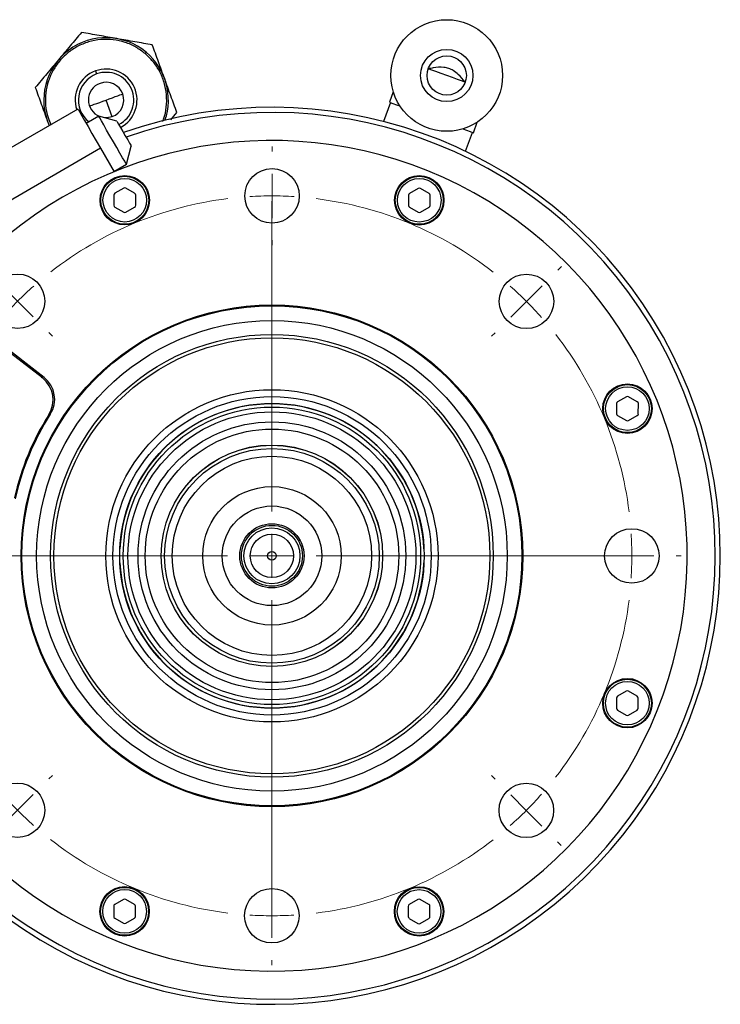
# Model space of a CAD drawing. Header units: inches. Extents: x 1.7 to 32.8, y 1.3 to 21.1.
# Tile 36 of 54: x 11.8 to 15, y 16.7 to 21.1. Entities that reach past the tile are written whole.
import ezdxf

# ---------------------------------------------------------------- set-up
doc = ezdxf.new("R2010")
doc.units = ezdxf.units.IN
doc.header["$MEASUREMENT"] = 0

# ---------------------------------------------------------------- blocks, each defined once
blk = doc.blocks.new('SW_CENTERMARKSYMBOL_0')
at = {"color": 0, "linetype": 'Continuous', "lineweight": 18}
for p, q in [((1.6255, 1.8246), (1.6255, 1.8476)), ((1.6254, 1.6246), (1.6254, 1.7246)), ((1.625, 0.1996), (1.625, 1.6009)), ((1.6254, 1.6246), (1.6254, 1.5246)), ((1.6254, 1.4246), (1.6254, 1.4016)), ((0.3349, 1.2904), (0.3186, 1.3067)), ((2.9158, 1.2897), (2.9321, 1.306)), ((0.4762, 1.1489), (0.4056, 1.2197)), ((2.7743, 1.1483), (2.8451, 1.219)), ((0.4762, 1.1489), (0.5469, 1.0782)), ((2.7743, 1.1483), (2.7036, 1.0776)), ((0.6176, 1.0075), (0.6339, 0.9912)), ((2.6329, 1.007), (2.6166, 0.9907)), ((1.625, -0.0004), (1.625, 0.0996)), ((-0.2, 0.0001), (-0.223, 0.0001)), ((0, 0), (-0.1, 0)), ((0, 0), (0.1, 0)), ((1.425, -0.0004), (0.0237, -0.0004)), ((0.2, -0.0001), (0.223, -0.0001)), ((1.625, -0.0004), (1.525, -0.0004)), ((1.625, -0.0004), (1.625, -0.1004)), ((1.625, -0.0004), (1.725, -0.0004)), ((1.825, -0.0004), (3.2263, -0.0004)), ((3.05, -0.0008), (3.027, -0.0008)), ((3.25, -0.0008), (3.15, -0.0008)), ((3.25, -0.0008), (3.35, -0.0009)), ((3.45, -0.0009), (3.473, -0.0009)), ((1.625, -0.2004), (1.625, -1.6017)), ((0.6171, -1.0078), (0.6334, -0.9915)), ((2.6324, -1.0083), (2.6161, -0.992)), ((0.4757, -1.1492), (0.5464, -1.0785)), ((2.7738, -1.1498), (2.7031, -1.079)), ((0.4757, -1.1492), (0.4049, -1.2199)), ((2.7738, -1.1498), (2.8444, -1.2205)), ((0.3342, -1.2906), (0.3179, -1.3068)), ((2.9151, -1.2912), (2.9314, -1.3075)), ((1.6246, -1.4254), (1.6246, -1.4024)), ((1.6246, -1.6254), (1.6246, -1.5254)), ((1.6246, -1.6254), (1.6246, -1.7254)), ((1.6245, -1.8254), (1.6245, -1.8484))]:
    blk.add_line(p, q, dxfattribs=at)
for start, end in [(97.0371, 127.9336), (89.9853, 93.5112), (86.4595, 89.9853), (52.0371, 82.9336), (131.4595, 134.9853), (44.9853, 48.5112), (134.9853, 138.5112), (41.4595, 44.9853), (142.0371, 172.9336), (7.0371, 37.9336), (176.4595, 179.9853), (359.9853, 3.5112), (179.9853, 183.5112), (356.4595, 359.9853), (187.0371, 217.9336), (322.0371, 352.9336), (221.4595, 224.9853), (314.9853, 318.5112), (224.9853, 228.5112), (311.4595, 314.9853), (232.0371, 262.9336), (277.0371, 307.9336), (266.4595, 269.9853), (269.9853, 273.5112)]:
    blk.add_arc((1.625, -0.0004), 1.625, start, end, dxfattribs=at)

msp = doc.modelspace()

# ---------------------------------------------------------------- linework, layer by layer
at = {"color": 7, "linetype": 'Continuous', "lineweight": 25}
for p, q in [((12.1809, 20.8731), (12.1859, 20.8592)), ((13.5259, 20.7792), (13.5087, 20.7319)), ((12.2561, 20.6665), (12.2287, 20.7417)), ((13.5131, 20.7303), (13.482, 20.6448)), ((12.1016, 20.7007), (11.6687, 20.4507)), ((12.5211, 20.6526), (12.5485, 20.6853)), ((11.9644, 20.6455), (11.9716, 20.6257)), ((12.1954, 20.6683), (12.1391, 20.6358)), ((12.2774, 20.6464), (12.1954, 20.6683)), ((13.8875, 20.594), (13.9047, 20.6414)), ((13.8519, 20.5101), (13.8831, 20.5956)), ((12.2039, 20.5236), (11.7709, 20.2736)), ((12.2039, 20.5236), (12.2649, 20.418)), ((12.3205, 20.4518), (12.3424, 20.5338)), ((12.2642, 20.4193), (12.3205, 20.4518)), ((12.3083, 20.3432), (12.2689, 20.3205)), ((12.3575, 20.3204), (12.3182, 20.3432)), ((13.6381, 20.3428), (13.5988, 20.3201)), ((13.6873, 20.3201), (13.648, 20.3428)), ((12.264, 20.3119), (12.264, 20.2665)), ((12.3624, 20.2664), (12.3624, 20.3119)), ((13.5938, 20.3116), (13.5938, 20.2661)), ((13.6922, 20.2661), (13.6923, 20.3116)), ((12.2689, 20.258), (12.3083, 20.2352)), ((12.3181, 20.2352), (12.3575, 20.2579)), ((13.5987, 20.2576), (13.6381, 20.2349)), ((13.6479, 20.2349), (13.6873, 20.2576)), ((11.9413, 19.4867), (11.6018, 19.7497)), ((11.9486, 19.4888), (11.6027, 19.7591)), ((14.5782, 19.4023), (14.5389, 19.3796)), ((14.6274, 19.3795), (14.5881, 19.4023)), ((14.5339, 19.371), (14.5339, 19.3256)), ((14.6323, 19.3255), (14.6324, 19.371)), ((14.5388, 19.317), (14.5782, 19.2943)), ((14.588, 19.2943), (14.6274, 19.317)), ((12.2914, 18.715), (12.2909, 18.715)), ((13.6645, 18.715), (13.664, 18.715)), ((12.2909, 18.6525), (12.2914, 18.6525)), ((13.664, 18.6525), (13.6645, 18.6525)), ((14.5779, 18.0724), (14.5385, 18.0497)), ((14.6271, 18.0497), (14.5877, 18.0724)), ((14.5336, 18.0412), (14.5336, 17.9957)), ((14.632, 17.9957), (14.632, 18.0412)), ((14.5385, 17.9872), (14.5778, 17.9645)), ((14.5877, 17.9645), (14.6271, 17.9872)), ((12.3075, 17.1327), (12.2681, 17.11)), ((12.3567, 17.1099), (12.3173, 17.1327)), ((13.6373, 17.1324), (13.5979, 17.1096)), ((13.6865, 17.1096), (13.6472, 17.1324)), ((12.2632, 17.1015), (12.2632, 17.056)), ((12.3616, 17.056), (12.3616, 17.1014)), ((13.593, 17.1011), (13.593, 17.0557)), ((13.6914, 17.0556), (13.6914, 17.1011)), ((12.2681, 17.0475), (12.3075, 17.0247)), ((12.3173, 17.0247), (12.3567, 17.0474)), ((13.5979, 17.0471), (13.6373, 17.0244)), ((13.6471, 17.0244), (13.6865, 17.0471))]:
    msp.add_line(p, q, dxfattribs=at)
at = {"color": 7, "linetype": 'Continuous', "lineweight": 25, "flags": 128}
for points in [[(12.4047, 20.9515), (12.4056, 20.9526), (12.4065, 20.9537), (12.4074, 20.9546), (12.4081, 20.9555), (12.4087, 20.9562), (12.4091, 20.9567), (12.4094, 20.957), (12.4095, 20.9572)], [(13.8503, 20.8221), (13.8462, 20.8235), (13.8344, 20.8278), (13.816, 20.8345), (13.7928, 20.843), (13.767, 20.8524), (13.7413, 20.8617), (13.718, 20.8702), (13.6996, 20.8769), (13.6878, 20.8812), (13.6838, 20.8827)], [(12.2287, 20.7417), (12.2434, 20.747), (12.2575, 20.7522), (12.2705, 20.7569), (12.2819, 20.7611), (12.2912, 20.7645), (12.2981, 20.767), (12.3024, 20.7685), (12.3039, 20.7691)], [(12.1535, 20.7143), (12.155, 20.7149), (12.1592, 20.7164), (12.1662, 20.719), (12.1755, 20.7224), (12.1869, 20.7265), (12.1999, 20.7312), (12.214, 20.7364), (12.2287, 20.7417)], [(13.5087, 20.7319), (13.5123, 20.7306), (13.5231, 20.7266), (13.5406, 20.7203), (13.556, 20.7147)], [(12.1016, 20.7007), (12.1036, 20.6973), (12.1095, 20.6872), (12.119, 20.6707), (12.1317, 20.6486), (12.1473, 20.6217), (12.165, 20.5911), (12.1841, 20.558), (12.2039, 20.5236)], [(12.3205, 20.4518), (12.3185, 20.4552), (12.3127, 20.4652), (12.3035, 20.4811), (12.2914, 20.5021), (12.2773, 20.5266), (12.2619, 20.5533), (12.2462, 20.5803), (12.2313, 20.6061), (12.2181, 20.6291), (12.2074, 20.6476), (12.1998, 20.6607), (12.1959, 20.6675), (12.1954, 20.6683)], [(12.2561, 20.6665), (12.2315, 20.6618), (12.2167, 20.6626)], [(12.2774, 20.6464), (12.2794, 20.643), (12.285, 20.6332), (12.2937, 20.6182), (12.3043, 20.5998), (12.3156, 20.5803), (12.3262, 20.5619), (12.3348, 20.5469), (12.3405, 20.5372), (12.3424, 20.5338)], [(13.8401, 20.6112), (13.8556, 20.6056), (13.8731, 20.5993), (13.8839, 20.5953), (13.8875, 20.594)], [(11.9406, 19.4872), (11.9308, 19.5004), (11.9173, 19.5132)], [(12.5963, 19.3295), (12.6033, 19.3334), (12.61, 19.3374)], [(12.6096, 18.0304), (12.6029, 18.0344), (12.5959, 18.0383)]]:
    msp.add_lwpolyline(points, dxfattribs=at)
at = {"color": 7, "linetype": 'Continuous', "lineweight": 25}
for centre, radius in [((13.767, 20.8524), 0.252), ((13.767, 20.8524), 0.1181), ((13.767, 20.8524), 0.0886), ((12.9781, 20.3088), 0.123), ((12.3132, 20.2892), 0.1115), ((12.3132, 20.2892), 0.1083), ((12.3132, 20.2892), 0.0984), ((13.643, 20.2889), 0.1115), ((13.643, 20.2889), 0.1083), ((13.643, 20.2889), 0.0984), ((11.829, 19.8331), 0.123), ((14.1271, 19.8325), 0.123), ((12.9777, 18.6838), 1.1325), ((12.9777, 18.6838), 1.1288), ((12.9777, 18.6838), 1.0625), ((12.9777, 18.6838), 0.9993), ((12.9777, 18.6838), 0.9843), ((12.9777, 18.6838), 0.75), ((14.5831, 19.3483), 0.1115), ((14.5831, 19.3483), 0.1083), ((14.5831, 19.3483), 0.0984), ((12.9781, 18.6838), 0.7187), ((12.9777, 18.6838), 0.6875), ((12.9777, 18.6838), 0.6715), ((12.9777, 18.6838), 0.65), ((12.9777, 18.6838), 0.6045), ((12.9777, 18.6838), 0.5724), ((12.9777, 18.6838), 0.5), ((12.9777, 18.6838), 0.4997), ((12.9777, 18.6838), 0.4847), ((12.9777, 18.6838), 0.45), ((12.9777, 18.6838), 0.3125), ((12.9777, 18.6838), 0.225), ((12.9777, 18.6838), 0.145), ((12.9777, 18.6838), 0.1375), ((12.9777, 18.6838), 0.1265), ((14.6027, 18.6834), 0.123), ((12.9777, 18.6838), 0.098), ((12.9777, 18.6838), 0.0197), ((14.5828, 18.0185), 0.1115), ((14.5828, 18.0185), 0.1083), ((14.5828, 18.0185), 0.0984), ((11.8284, 17.535), 0.123), ((14.1265, 17.5344), 0.123), ((12.3124, 17.0787), 0.1115), ((12.3124, 17.0787), 0.1083), ((12.3124, 17.0787), 0.0984), ((12.9773, 17.0588), 0.123), ((13.6422, 17.0784), 0.1115), ((13.6422, 17.0784), 0.1083), ((13.6422, 17.0784), 0.0984)]:
    msp.add_circle(centre, radius, dxfattribs=at)
for centre, radius, start, end in [((12.2287, 20.7417), 0.2813, 50, 204.2783), ((12.2287, 20.7417), 0.2813, 340.9908, 50), ((12.2287, 20.7417), 0.1398, 110, 198.425), ((12.2287, 20.7417), 0.125, 110, 232.0584), ((12.2287, 20.7417), 0.1398, 297.748, 110), ((12.2287, 20.7417), 0.125, 297.4802, 110), ((12.2287, 20.7417), 0.08, 110, 248.644), ((12.2287, 20.7417), 0.08, 290, 110), ((12.9777, 18.6838), 2.0248, 236.3489, 109.3328), ((12.9777, 18.6838), 2.0017, 236.3489, 109.2082), ((12.9777, 18.6838), 1.875, 200.7555, 134.2787), ((12.2739, 20.3119), 0.00984, 119.9787, 179.9787), ((12.3132, 20.3347), 0.00984, 59.9787, 119.9787), ((12.3526, 20.3119), 0.00984, 359.9787, 59.9787), ((13.6037, 20.3116), 0.00984, 119.9787, 179.9787), ((13.6431, 20.3343), 0.00984, 59.9787, 119.9787), ((13.6824, 20.3116), 0.00984, 359.9787, 59.9787), ((12.2738, 20.2665), 0.00984, 179.9787, 239.9787), ((12.3132, 20.2437), 0.00984, 239.9787, 299.9787), ((12.3526, 20.2664), 0.00984, 299.9787, 359.9787), ((13.6037, 20.2661), 0.00984, 179.9787, 239.9787), ((13.643, 20.2434), 0.00984, 239.9787, 299.9787), ((13.6824, 20.2661), 0.00984, 299.9787, 359.9787), ((11.8647, 19.3879), 0.125, 327.682, 52.2357), ((11.8716, 19.3903), 0.125, 327.4331, 51.9853), ((14.5831, 19.3937), 0.00984, 59.9787, 119.9787), ((12.9777, 18.6838), 0.687, 2.6071, 177.3929), ((14.5438, 19.371), 0.00984, 119.9787, 179.9787), ((14.6225, 19.371), 0.00984, 359.9787, 59.9787), ((12.9777, 18.6838), 1.192, 147.682, 167.2894), ((12.9777, 18.6838), 1.1875, 147.4331, 167.523), ((14.5438, 19.3256), 0.00984, 179.9787, 239.9787), ((14.5831, 19.3028), 0.00984, 239.9787, 299.9787), ((14.6225, 19.3255), 0.00984, 299.9787, 359.9787), ((12.9777, 18.6838), 0.687, 182.6071, 357.3929), ((12.9777, 18.6838), 2.0248, 183.6921, 236.3489), ((12.9777, 18.6838), 2.0017, 185.3115, 236.3489), ((14.5434, 18.0412), 0.00984, 119.9787, 179.9787), ((14.5828, 18.0639), 0.00984, 59.9787, 119.9787), ((14.6222, 18.0412), 0.00984, 359.9787, 59.9787), ((14.5434, 17.9957), 0.00984, 179.9787, 239.9787), ((14.5828, 17.973), 0.00984, 239.9787, 299.9787), ((14.6222, 17.9957), 0.00984, 299.9787, 359.9787), ((12.3124, 17.1242), 0.00984, 59.9787, 119.9787), ((13.6422, 17.1238), 0.00984, 59.9787, 119.9787), ((12.273, 17.1015), 0.00984, 119.9787, 179.9787), ((12.3518, 17.1014), 0.00984, 359.9787, 59.9787), ((13.6029, 17.1011), 0.00984, 119.9787, 179.9787), ((13.6816, 17.1011), 0.00984, 359.9787, 59.9787), ((12.273, 17.056), 0.00984, 179.9787, 239.9787), ((12.3518, 17.056), 0.00984, 299.9787, 359.9787), ((13.6028, 17.0557), 0.00984, 179.9787, 239.9787), ((13.6816, 17.0556), 0.00984, 299.9787, 359.9787), ((12.3124, 17.0332), 0.00984, 239.9787, 299.9787), ((13.6422, 17.0329), 0.00984, 239.9787, 299.9787)]:
    msp.add_arc(centre, radius, start, end, dxfattribs=at)
for points, knots in [([(12.1176, 21.0469), (12.1007, 21.0267), (12.0665, 20.9859), (12.0311, 20.9438), (12.0132, 20.9225)], [0, 0, 0, 0, 0.495458, 1, 1, 1, 1]), ([(12.2775, 21.0187), (12.2507, 21.0234), (12.1966, 21.033), (12.1441, 21.0422), (12.1176, 21.0469)], [0, 0, 0, 0, 0.494511, 1, 1, 1, 1]), ([(12.4047, 20.9515), (12.3914, 20.9615), (12.3638, 20.9823), (12.3149, 21.0034), (12.2611, 21.0156), (12.2047, 21.0164), (12.1493, 21.0058), (12.0982, 20.9845), (12.0542, 20.9549), (12.0177, 20.9187), (11.9885, 20.8765), (11.9669, 20.828), (11.9548, 20.7741), (11.9542, 20.7178), (11.9625, 20.6687), (11.9751, 20.641), (11.9799, 20.6304)], [0, 0, 0, 0, 0.068055, 0.140187, 0.215317, 0.292042, 0.368767, 0.443897, 0.516029, 0.584084, 0.652139, 0.724271, 0.799401, 0.876126, 0.952851, 1, 1, 1, 1]), ([(12.4374, 20.9905), (12.4115, 20.9951), (12.3591, 21.0043), (12.3049, 21.0139), (12.2775, 21.0187)], [0, 0, 0, 0, 0.495458, 1, 1, 1, 1]), ([(12.493, 20.8379), (12.4837, 20.8635), (12.4649, 20.9152), (12.4467, 20.9652), (12.4374, 20.9905)], [0, 0, 0, 0, 0.49451, 1, 1, 1, 1]), ([(12.4836, 20.6442), (12.4853, 20.6479), (12.4948, 20.6683), (12.502, 20.7096), (12.5036, 20.7657), (12.4927, 20.8212), (12.4714, 20.8721), (12.4421, 20.9166), (12.4169, 20.9401), (12.4047, 20.9515)], [0, 0, 0, 0, 0.035664, 0.198879, 0.365559, 0.532238, 0.695454, 0.852155, 1, 1, 1, 1]), ([(12.0132, 20.9225), (11.9958, 20.9016), (11.9604, 20.8595), (11.9262, 20.8187), (11.9089, 20.7981)], [0, 0, 0, 0, 0.4945103, 1, 1, 1, 1]), ([(13.8503, 20.8221), (13.8403, 20.834), (13.8247, 20.8528), (13.7992, 20.8742), (13.7766, 20.8855), (13.7448, 20.8914), (13.7139, 20.8882), (13.6913, 20.884), (13.6838, 20.8827)], [0, 0, 0, 0, 0.255555, 0.4011, 0.511066, 0.621167, 0.873507, 1, 1, 1, 1]), ([(12.5485, 20.6853), (12.5395, 20.7101), (12.5213, 20.7601), (12.5025, 20.8118), (12.493, 20.8379)], [0, 0, 0, 0, 0.495458, 1, 1, 1, 1]), ([(11.9089, 20.7981), (11.9179, 20.7733), (11.9361, 20.7233), (11.9549, 20.6716), (11.9644, 20.6455)], [0, 0, 0, 0, 0.495458, 1, 1, 1, 1])]:
    msp.add_open_spline(points, degree=3, knots=knots, dxfattribs=at)

# ---------------------------------------------------------------- block references
at = {"color": 7, "linetype": 'Continuous', "lineweight": 18}
msp.add_blockref('SW_CENTERMARKSYMBOL_0', (11.3527, 18.6842), dxfattribs=at)

doc.saveas('drawing.dxf')
